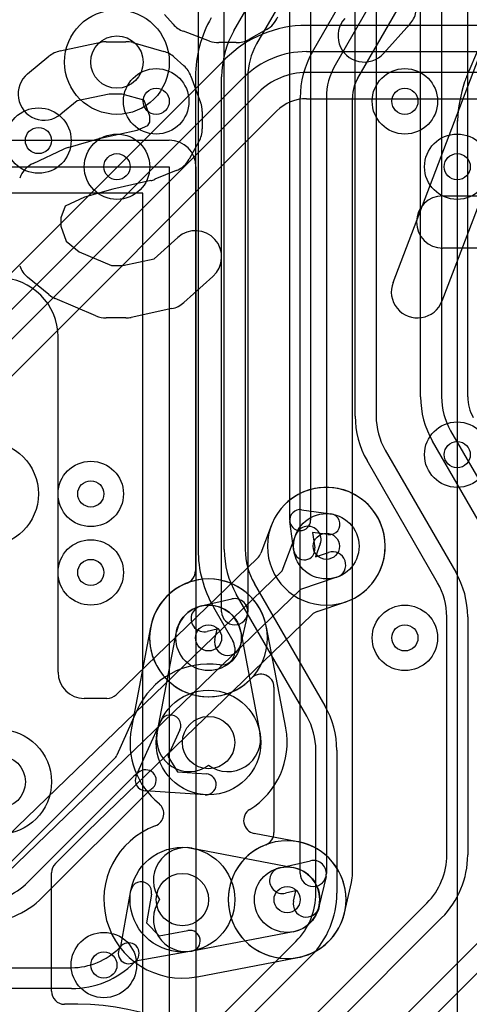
# Model space of a CAD drawing. Extents: x -0.9 to 20.9, y 0 to 20.
# Tile 21 of 39: x 13 to 14.7, y 5.9 to 9.7. Entities that reach past the tile are written whole.
import ezdxf

# ---------------------------------------------------------------- set-up
doc = ezdxf.new("R2010")
doc.units = 0
for name, color, linetype in [('1-2-via', 1, 'CONTINUOUS'), ('1-3-via', 1, 'CONTINUOUS'), ('2-3-via', 1, 'CONTINUOUS'), ('3-4-bvh', 1, 'CONTINUOUS'), ('4-5-via', 1, 'CONTINUOUS'), ('4-6-via', 1, 'CONTINUOUS'), ('5-6-via', 1, 'CONTINUOUS'), ('L1', 3, 'CONTINUOUS'), ('L2', 3, 'CONTINUOUS'), ('L3', 3, 'CONTINUOUS'), ('L4', 3, 'CONTINUOUS'), ('L5', 7, 'CONTINUOUS'), ('L6', 7, 'CONTINUOUS'), ('PartsArea-A', 111, 'CONTINUOUS'), ('PartsSilk-A', 221, 'CONTINUOUS'), ('PartsSilk-B', 221, 'CONTINUOUS'), ('Silk-A', 140, 'CONTINUOUS'), ('Silk-B', 140, 'CONTINUOUS')]:
    doc.layers.add(name, color=color, linetype=linetype)

msp = doc.modelspace()

# ---------------------------------------------------------------- linework, layer by layer
at = {"layer": '1-2-via'}
for centre in [(13.1, 9.2), (14.7, 8), (13.3, 7.55), (13.35, 6.05)]:
    msp.add_circle(centre, 0.05, dxfattribs=at)
at = {"layer": '1-3-via'}
msp.add_circle((14.2, 7.65), 0.05, dxfattribs=at)
at = {"layer": '2-3-via'}
for centre in [(13.4, 9.1), (13.3, 7.85)]:
    msp.add_circle(centre, 0.05, dxfattribs=at)
at = {"layer": '3-4-bvh'}
for centre in [(13.4, 9.5), (13.75, 6.9), (12.95, 6.75), (13.65, 6.3)]:
    msp.add_circle(centre, 0.1, dxfattribs=at)
at = {"layer": '4-5-via'}
msp.add_circle((14.7, 9.1), 0.05, dxfattribs=at)
at = {"layer": '4-6-via'}
for centre in [(13.75, 7.3), (14.05, 6.3)]:
    msp.add_circle(centre, 0.05, dxfattribs=at)
at = {"layer": '5-6-via'}
for centre in [(13.55, 9.35), (14.5, 9.35), (14.5, 7.3)]:
    msp.add_circle(centre, 0.05, dxfattribs=at)
at = {"layer": 'L1'}
for p, q in [((13.17504, 7.16871), (13.17504, 8.45)), ((13.98878, 7.72766), (13.9497, 7.62383)), ((14.03129, 7.55661), (14.08302, 7.69403)), ((14.1766, 7.65879), (14.15804, 7.60948)), ((13.93698, 7.60462), (13.39646, 7.08273)), ((14.15804, 7.60948), (14.20798, 7.6263)), ((12.8624, 6.42802), (14.03129, 7.55661)), ((14.2399, 7.53154), (14.10075, 7.48467)), ((14.10075, 7.48467), (12.93185, 6.35608)), ((14.16471, 7.40066), (14.27013, 7.43617)), ((13.28788, 6.56076), (14.14543, 7.38874)), ((13.36175, 7.06871), (13.27504, 7.06871)), ((13.16461, 6.43749), (13.28726, 6.56014)), ((13.14997, 5.95001), (13.14997, 6.40216)), ((13.25, 5.90004), (13.19994, 5.90004))]:
    msp.add_line(p, q, dxfattribs=at)
for centre in [(13.1, 9.2), (14.7, 8), (14.2, 7.65), (13.3, 7.55), (13.35, 6.05)]:
    msp.add_circle(centre, 0.125, dxfattribs=at)
for centre, radius, start, end in [((12.95, 8.45), 0.22504, 0, 89.99745), ((14.2, 7.65), 0.22504, -71.3058, 159.66059), ((13.94214, 7.74559), 0.04997, -21.02846, -20.34265), ((14.12981, 7.67641), 0.05, -20.63518, 159.371), ((13.90279, 7.64106), 0.04997, -46.82461, -20.16824), ((14.22394, 7.57892), 0.05, -71.38385, 108.61602), ((14.28608, 7.38881), 0.04997, 108.23915, 108.6126), ((14.2, 7.65), 0.22504, -71.75909, -71.57954), ((14.28769, 7.38935), 0.04997, 108.20289, 109.37771), ((14.28779, 7.38938), 0.04997, 108.26452, 108.32255), ((14.18066, 7.3533), 0.04997, 108.6126, 134.82974), ((13.27504, 7.16871), 0.1, 180, -90), ((13.36175, 7.11868), 0.04997, -90, -46.00537), ((13.32259, 6.52481), 0.04997, 133.99463, 135), ((13.19994, 6.40216), 0.04997, 135, 180), ((13.19994, 5.95001), 0.04997, 180, -90), ((13.25, 4.95), 0.95004, 0, 90)]:
    msp.add_arc(centre, radius, start, end, dxfattribs=at)
at = {"layer": 'L2'}
for centre in [(13.1, 9.2), (13.4, 9.1), (14.7, 8), (13.3, 7.85), (14.2, 7.65), (13.3, 7.55), (13.35, 6.05)]:
    msp.add_circle(centre, 0.125, dxfattribs=at)
for start, end in [(90, -90), (-90, 90)]:
    msp.add_arc((14.2, 7.65), 0.22504, start, end, dxfattribs=at)
at = {"layer": 'L3'}
for p, q in [((14.56, 8.22128), (14.56, 10.03692)), ((14.64, 10.03692), (14.64, 8.22128)), ((14.74004, 8.22128), (14.74004, 10.03692)), ((14.31, 8.14742), (14.31, 9.96992)), ((14.39, 9.96992), (14.39, 8.14742)), ((14.06, 7.75), (14.06, 9.90289)), ((14.14, 9.90289), (14.14, 7.75)), ((13.70996, 9.83592), (13.70996, 7.63746)), ((13.81, 7.63746), (13.81, 9.83592)), ((13.89, 9.83592), (13.89, 7.63746)), ((14.67483, 8.09128), (14.94445, 7.6243)), ((14.87517, 7.5843), (14.60555, 8.05128)), ((14.42484, 8.01741), (14.69444, 7.55047)), ((14.62516, 7.51047), (14.35556, 7.97741)), ((14.10561, 7.78961), (14.21751, 7.77377)), ((14.07623, 7.63249), (14.06039, 7.74439)), ((14.20629, 7.69455), (14.14707, 7.70293)), ((14.14707, 7.70293), (14.15545, 7.64371)), ((13.92483, 7.50745), (14.19444, 7.04049)), ((14.12516, 7.00049), (13.85555, 7.46745)), ((13.76891, 7.41743), (13.8433, 7.28859)), ((14.65999, 6.47071), (14.65999, 7.38046)), ((14.73999, 7.38046), (14.73999, 6.47071)), ((13.85, 7.2636), (13.85, 7.24642)), ((13.47629, 7.02292), (13.39968, 6.85233)), ((13.47342, 6.77234), (13.56755, 6.98193)), ((13.64053, 6.94915), (13.59494, 6.84765)), ((13.59494, 6.84765), (13.63088, 6.78782)), ((14.16, 6.32426), (14.16, 6.87048)), ((14.24, 6.87048), (14.24, 6.32426)), ((13.38943, 6.83747), (12.98885, 6.43688)), ((13.48926, 6.79022), (13.4877, 6.78922)), ((13.63088, 6.78782), (13.74185, 6.78028)), ((13.05959, 6.36615), (13.46357, 6.77015)), ((13.52014, 6.71358), (13.11616, 6.30958)), ((13.73643, 6.70046), (13.5072, 6.71604)), ((13.53208, 6.72266), (13.53045, 6.72163)), ((13.41483, 6.12128), (13.45313, 6.33524)), ((13.53187, 6.32114), (13.51227, 6.21162)), ((13.88813, 5.59115), (14.58384, 6.28686)), ((13.51227, 6.21162), (13.56162, 6.16227)), ((14.64041, 6.23029), (13.9447, 5.53458)), ((13.56162, 6.16227), (13.67114, 6.18187)), ((14.31465, 5.67121), (14.83385, 6.19041)), ((13.80959, 5.86615), (14.08385, 6.14041)), ((14.89042, 6.13384), (14.37121, 5.61465)), ((13.40959, 6.11615), (13.41666, 6.12322)), ((13.68524, 6.10313), (13.47128, 6.06483)), ((13.47322, 6.06666), (13.46616, 6.05958)), ((14.14042, 6.08384), (13.86616, 5.80958)), ((12.1, 6.04), (13.22574, 6.04)), ((13.22574, 5.96), (12.1, 5.96))]:
    msp.add_line(p, q, dxfattribs=at)
for centre, radius in [((13.4, 9.5), 0.2), ((13.4, 9.1), 0.125), ((12.9, 7.85), 0.2), ((13.3, 7.85), 0.125), ((14.2, 7.65), 0.125), ((13.75, 6.9), 0.2), ((12.95, 6.75), 0.2), ((13.65, 6.3), 0.2)]:
    msp.add_circle(centre, radius, dxfattribs=at)
for centre, radius, start, end in [((14.9, 8.22128), 0.34, 180, -150.00023), ((14.9, 8.22128), 0.26, 180, -150.00037), ((14.90001, 8.22128), 0.15997, 180, -150.01478), ((14.65, 8.14742), 0.34, 180, -149.99781), ((14.65, 8.14742), 0.26, 180, -149.99736), ((14.1, 7.75), 0.04001, 81.93876, -171.93876), ((14.1, 7.75), 0.04, 180, 0), ((14.2119, 7.73416), 0.04, -98.06124, 81.94303), ((14.15001, 7.63745), 0.44005, 179.9987, -150.00092), ((14.15, 7.63745), 0.34, 179.99831, -150.00023), ((14.15, 7.63745), 0.26, 179.9978, -150.00037), ((14.11584, 7.6381), 0.04, -171.93876, 8.05697), ((14.39999, 7.38047), 0.34, -0.00169, 29.99977), ((14.39999, 7.38047), 0.26, -0.0022, 29.99963), ((13.80003, 7.2636), 0.04997, 0, 30.008), ((13.80003, 7.24642), 0.04997, -98.21442, 0), ((13.75, 6.9), 0.30004, 81.78159, 155.8157), ((13.9, 6.87048), 0.34, 0, 30.00219), ((13.60404, 6.96554), 0.04, -24.18791, 155.81444), ((13.9, 6.87048), 0.26, 0, 30.00264), ((13.3541, 6.8728), 0.04997, -45, -24.18487), ((13.55807, 6.67565), 0.13364, 120.98875, 135), ((13.50989, 6.75594), 0.04, 155.78728, -93.85696), ((13.50989, 6.75594), 0.04, -56.30596, 123.69007), ((13.73914, 6.74037), 0.04, -93.88458, 86.11178), ((13.55807, 6.67565), 0.05364, 120.98894, 135), ((14.39999, 6.47071), 0.26, -45, 0), ((14.39999, 6.47071), 0.34, -45, 0), ((12.87574, 6.55), 0.26, -90, -45), ((13.4925, 6.32819), 0.04, -10.15237, 169.85262), ((13.9, 6.32426), 0.26, -45, 0), ((13.9, 6.32426), 0.34, -45, 0), ((12.87574, 6.55), 0.34, -90, -45), ((13.67819, 6.1425), 0.04, -79.84763, 100.14738), ((13.44494, 6.09494), 0.04, -45, 135), ((13.22574, 6.3), 0.26, -90, -45), ((13.44494, 6.09494), 0.04, 138.82081, -48.82081), ((13.22574, 6.3), 0.34, -90, -45)]:
    msp.add_arc(centre, radius, start, end, dxfattribs=at)
at = {"layer": 'L4'}
for p, q in [((16.21036, 9.64004), (14.12426, 9.64004)), ((14.12426, 9.54), (15.19713, 9.54)), ((13.8131, 9.51116), (12.42671, 8.12476)), ((15.19713, 9.46), (14.12426, 9.46)), ((12.49745, 8.05402), (13.88384, 9.44042)), ((13.94041, 9.38385), (12.55402, 7.99746)), ((14.12426, 9.35996), (16.21037, 9.35996)), ((12.62476, 7.92672), (14.01115, 9.31312)), ((13.52878, 7.34131), (13.45528, 6.95627)), ((14.04472, 6.95627), (13.97122, 7.34131)), ((13.55355, 6.93751), (13.62722, 7.32344)), ((13.87278, 7.32344), (13.94645, 6.93751)), ((14.09131, 6.52122), (13.92447, 6.55307)), ((13.68751, 6.49645), (14.07344, 6.42278)), ((14.07344, 6.17722), (13.68751, 6.10355)), ((13.70627, 6.00528), (14.09131, 6.07878))]:
    msp.add_line(p, q, dxfattribs=at)
for centre, radius in [((13.4, 9.5), 0.2), ((14.7, 9.1), 0.125), ((12.9, 7.85), 0.2), ((13.75, 7.3), 0.125), ((13.75, 6.9), 0.2), ((12.95, 6.75), 0.2), ((13.65, 6.3), 0.2), ((14.05, 6.3), 0.125)]:
    msp.add_circle(centre, radius, dxfattribs=at)
for centre, radius, start, end in [((14.12425, 9.19999), 0.44005, 89.9987, 134.88031), ((14.12426, 9.2), 0.34, 90, 135), ((13.77777, 9.54649), 0.04997, -45, -43.9622), ((14.12426, 9.2), 0.26, 90, 135), ((14.12425, 9.2), 0.15996, 89.99642, 134.99493), ((13.75, 7.3), 0.22504, 10.61887, 169.38113), ((13.75, 7.3), 0.125, 10.80831, 169.19169), ((13.4797, 7.35068), 0.04997, -10.80844, -10.62177), ((14.0203, 7.35068), 0.04997, -169.37823, -169.19156), ((13.75, 6.9), 0.30004, 169.51513, -129.12683), ((13.40583, 6.96369), 0.04997, -10.4802, -10.3992), ((13.67633, 6.91407), 0.22504, 169.19188, 169.60634), ((13.67633, 6.91407), 0.125, 169.19169, -53.88736), ((13.82367, 6.91407), 0.125, -126.11264, 10.80715), ((13.74999, 6.9), 0.30005, -58.31544, 10.48452), ((13.82367, 6.91407), 0.22504, 10.39366, 10.80812), ((14.09417, 6.96369), 0.04997, -169.6008, -169.5198), ((13.52913, 6.62848), 0.04997, -69.79552, 50.87277), ((13.93384, 6.60215), 0.04997, 121.68938, -100.80844), ((13.65, 6.3), 0.30004, 110.20157, -79.51513), ((14.10068, 6.5703), 0.04997, -100.80844, -100.62177), ((14.05, 6.3), 0.22504, -79.38113, 79.38113), ((13.66407, 6.37367), 0.125, 79.19169, -143.88736), ((14.05, 6.3), 0.125, -79.19169, 79.19169), ((13.66407, 6.22633), 0.125, 143.88736, -79.19285), ((14.10068, 6.0297), 0.04997, 100.62177, 100.80844), ((13.71369, 5.95583), 0.04997, 100.3992, 100.4802), ((13.66407, 6.22633), 0.22504, -79.60634, -79.19188)]:
    msp.add_arc(centre, radius, start, end, dxfattribs=at)
at = {"layer": 'L5'}
for centre in [(13.55, 9.35), (14.5, 9.35), (14.7, 9.1), (13.75, 7.3), (14.5, 7.3), (14.05, 6.3)]:
    msp.add_circle(centre, 0.125, dxfattribs=at)
for centre, start, end in [((13.75, 7.3), 90, -90), ((13.75, 7.3), -90, 90), ((14.05, 6.3), 90, -90), ((14.05, 6.3), -90, 90)]:
    msp.add_arc(centre, 0.22504, start, end, dxfattribs=at)
at = {"layer": 'L6'}
for p, q in [((13.84689, 9.61901), (15.36651, 12.25105)), ((15.45311, 12.20105), (13.93349, 9.56901)), ((14.14689, 9.5386), (15.66651, 12.17065)), ((15.75311, 12.12065), (14.23349, 9.4886)), ((14.32035, 9.43898), (15.83975, 12.07063)), ((15.394, 10.99067), (14.744, 9.46567)), ((13.69996, 9.44401), (13.69996, 7.55618)), ((13.8, 7.4), (13.8, 9.44401)), ((13.9, 9.44401), (13.9, 7.4)), ((14.1, 6.4), (14.1, 9.3636)), ((14.2, 9.3636), (14.2, 6.4)), ((14.30004, 6.4), (14.30004, 9.3636)), ((14.69996, 9.25859), (14.69996, 4.75)), ((13.72195, 7.42181), (13.83878, 7.44872)), ((13.89872, 7.38878), (13.87181, 7.27195)), ((13.78334, 7.33334), (13.74439, 7.32437)), ((13.77437, 7.29439), (13.78334, 7.33334)), ((13.99996, 7.11123), (13.99996, 6.55618)), ((14.02195, 6.42181), (14.13878, 6.44872)), ((14.19872, 6.38878), (14.17181, 6.27195)), ((14.26944, 6.25011), (14.29609, 6.36579)), ((14.08334, 6.33334), (14.04439, 6.32437)), ((14.07437, 6.29439), (14.08334, 6.33334))]:
    msp.add_line(p, q, dxfattribs=at)
for centre in [(13.55, 9.35), (14.5, 9.35), (13.75, 7.3), (14.5, 7.3), (14.05, 6.3)]:
    msp.add_circle(centre, 0.125, dxfattribs=at)
for centre, radius, start, end in [((14.15, 9.44401), 0.45004, 150.00025, 180), ((14.15, 9.44401), 0.35, 150.00009, 180), ((14.15, 9.44401), 0.25, 150.00023, 180), ((14.45, 9.3636), 0.35, 150.00009, 180), ((14.45, 9.3636), 0.25, 150.00042, 180), ((15.25001, 9.25002), 0.55005, 156.91739, 161.56505), ((14.45004, 9.3636), 0.15, 150.00971, 180), ((14.3634, 9.4136), 0.04997, 149.47865, 150.00767), ((15.25002, 9.25004), 0.55005, 161.56736, 177.20834), ((14.95001, 9.25846), 0.25005, 176.0236, 179.9473), ((14.89997, 9.25859), 0.20001, 179.97135, 180), ((14.65071, 9.27926), 0.04997, -3.97043, -2.7874), ((13.64999, 7.55618), 0.04997, -68.67766, 0), ((13.75, 7.3), 0.22504, 111.32578, -43.34707), ((13.85, 7.4), 0.05, -12.96885, 102.96885), ((13.73317, 7.37309), 0.05, 102.96885, -77.02903), ((13.85, 7.4), 0.05, 180, 0), ((13.82309, 7.28317), 0.05, 167.03115, -12.97097), ((13.94999, 7.11123), 0.04997, 0, 136.65418), ((13.94999, 6.55618), 0.04997, -68.67766, 0), ((14.05, 6.3), 0.22504, 111.32578, -13.52495), ((14.15, 6.4), 0.05, -12.96885, 102.96885), ((14.03317, 6.37309), 0.05, 102.96885, -77.02903), ((14.15, 6.4), 0.05, 180, 0), ((14.15, 6.4), 0.15004, -13.12857, 0), ((14.34478, 6.35457), 0.04997, 166.87044, 167.02343), ((14.12309, 6.28317), 0.05, 167.03115, -12.97097), ((14.31738, 6.23568), 0.04997, 166.26967, 166.46992), ((14.12308, 6.28316), 0.15005, -13.73248, -12.96743), ((14.31813, 6.23889), 0.04997, 167.02343, 167.75228)]:
    msp.add_arc(centre, radius, start, end, dxfattribs=at)
at = {"layer": 'PartsArea-A'}
for p, q in [((8.4, 9.1), (13.6, 9.1)), ((13.6, 9.1), (13.6, 3.9))]:
    msp.add_line(p, q, dxfattribs=at)
at = {"layer": 'PartsSilk-A'}
for p, q in [((9.46599, 9.2016), (13.6, 9.2016)), ((13.7016, 9.1), (13.7016, 4.96599)), ((13.4984, 8.9984), (9.46599, 8.9984)), ((13.4984, 4.96599), (13.4984, 8.9984))]:
    msp.add_line(p, q, dxfattribs=at)
msp.add_arc((13.6, 9.1), 0.1016, 0, 90, dxfattribs=at)
at = {"layer": 'PartsSilk-B'}
for p, q in [((13.18274, 9.54222), (13.3383, 9.57556)), ((13.35926, 9.57778), (13.43333, 9.57778)), ((13.46041, 9.57404), (13.57893, 9.5407)), ((13.0589, 9.45518), (13.14038, 9.52184)), ((13.61874, 9.51878), (13.65578, 9.48545)), ((14.4547, 8.65782), (14.78062, 9.51338)), ((13.68266, 9.44584), (13.7197, 9.34584)), ((13.36986, 9.37778), (13.2483, 9.35173)), ((13.41953, 9.37778), (13.36986, 9.37778)), ((13.50231, 9.3545), (13.41953, 9.37778)), ((13.2483, 9.35173), (13.18554, 9.30038)), ((13.50368, 9.35326), (13.50231, 9.3545)), ((13.52593, 9.29319), (13.50368, 9.35326)), ((13.52593, 9.27036), (13.52593, 9.29319)), ((13.72593, 9.31111), (13.72593, 9.24444)), ((13.47729, 9.24016), (13.51853, 9.25704)), ((13.51853, 9.25704), (13.52593, 9.27036)), ((13.33731, 9.20867), (13.47729, 9.24016)), ((13.21367, 9.17405), (13.33219, 9.20738)), ((13.71334, 9.19587), (13.6763, 9.12921)), ((14.87407, 9.19688), (14.6416, 8.58662)), ((13.07977, 9.11276), (13.19829, 9.16832)), ((13.62676, 9.08523), (13.54528, 9.05189)), ((13.52936, 9.04688), (13.38379, 9.01413)), ((13.38379, 9.01413), (13.27573, 8.98374)), ((13.27573, 8.98374), (13.20177, 8.94907)), ((14.64444, 8.98889), (15.1037, 8.98889)), ((13.20177, 8.94907), (13.18519, 8.9043)), ((13.18519, 8.9043), (13.18519, 8.87348)), ((13.18519, 8.87348), (13.20657, 8.81575)), ((13.20657, 8.81575), (13.25609, 8.77524)), ((13.54183, 8.74775), (13.6331, 8.82989)), ((13.25609, 8.77524), (13.37979, 8.72222)), ((15.1037, 8.78889), (14.64444, 8.78889)), ((13.42273, 8.72222), (13.54183, 8.74775)), ((13.37979, 8.72222), (13.42273, 8.72222)), ((13.14037, 8.6115), (13.05889, 8.67817)), ((13.7669, 8.68123), (13.65579, 8.58123)), ((13.31987, 8.53031), (13.16431, 8.59698)), ((13.60985, 8.55778), (13.45429, 8.52444)), ((13.43333, 8.52222), (13.35926, 8.52222))]:
    msp.add_line(p, q, dxfattribs=at)
for centre, start, end in [((13.35926, 9.47778), 90, 102.09677), ((13.43333, 9.47778), 74.28757, 90), ((13.2037, 9.44444), 102.09876, 129.28711), ((13.55185, 9.44444), 48.0196, 74.28856), ((13.58889, 9.41111), 20.32334, 48.01792), ((13.12222, 9.37778), 129.28618, -50.71289), ((13.62593, 9.31111), 0, 20.32463), ((13.62593, 9.24444), -29.05906, 0), ((13.35926, 9.11111), 102.67982, 105.70536), ((13.24074, 9.07778), 105.70536, 115.1197), ((13.12222, 9.02222), 115.1197, 159.67865), ((13.58889, 9.17778), -67.7464, -29.05898), ((13.50741, 9.14444), -77.32018, -67.7466), ((14.64444, 8.88889), 90, -90), ((13.7, 8.75556), -48.01151, 131.9875), ((13.12222, 8.75556), -159.67865, -129.29424), ((14.54815, 8.62222), 159.14554, -20.85401), ((13.2037, 8.68889), -129.29424, -113.19859), ((13.58889, 8.65556), -77.90124, -48.01151), ((13.35926, 8.62222), -113.19859, -90), ((13.43333, 8.62222), -90, -77.90124)]:
    msp.add_arc(centre, 0.1, start, end, dxfattribs=at)
at = {"layer": 'Silk-A'}
for p, q in [((13.61455, 9.64422), (13.58122, 9.68126)), ((14.51877, 9.64421), (14.41877, 9.5331)), ((13.75416, 9.5803), (13.65416, 9.61734)), ((13.97079, 9.6237), (13.90413, 9.58666)), ((13.85556, 9.57407), (13.78889, 9.57407)), ((12.11367, 9.2016), (13.6, 9.2016)), ((13.7016, 9.1), (13.7016, 4.96599)), ((13.4984, 8.9984), (12.11367, 8.9984)), ((13.4984, 4.96599), (13.4984, 8.9984))]:
    msp.add_line(p, q, dxfattribs=at)
for centre, radius, start, end in [((13.92222, 9.71111), 0.1, -60.94094, -22.2536), ((14.44444, 9.71111), 0.1, -41.98849, -12.09677), ((13.68889, 9.71111), 0.1, -138.0196, -110.32334), ((14.34444, 9.6), 0.1, 138.01151, -41.9875), ((13.78889, 9.67407), 0.1, -110.32334, -90), ((13.85556, 9.67407), 0.1, -90, -60.94094), ((13.6, 9.1), 0.1016, 0, 90)]:
    msp.add_arc(centre, radius, start, end, dxfattribs=at)
at = {"layer": 'Silk-B'}
for p, q in [((13.18274, 9.54222), (13.3383, 9.57556)), ((13.35926, 9.57778), (13.43333, 9.57778)), ((13.46041, 9.57404), (13.57893, 9.5407)), ((13.0589, 9.45518), (13.14038, 9.52184)), ((13.61874, 9.51878), (13.65578, 9.48545)), ((14.4547, 8.65782), (14.78062, 9.51338)), ((13.68266, 9.44584), (13.7197, 9.34584)), ((13.36986, 9.37778), (13.2483, 9.35173)), ((13.41953, 9.37778), (13.36986, 9.37778)), ((13.50231, 9.3545), (13.41953, 9.37778)), ((13.2483, 9.35173), (13.18554, 9.30038)), ((13.50368, 9.35326), (13.50231, 9.3545)), ((13.52593, 9.29319), (13.50368, 9.35326)), ((13.52593, 9.27036), (13.52593, 9.29319)), ((13.72593, 9.31111), (13.72593, 9.24444)), ((13.47729, 9.24016), (13.51853, 9.25704)), ((13.51853, 9.25704), (13.52593, 9.27036)), ((13.33731, 9.20867), (13.47729, 9.24016)), ((13.21367, 9.17405), (13.33219, 9.20738)), ((13.71334, 9.19587), (13.6763, 9.12921)), ((14.87407, 9.19688), (14.6416, 8.58662)), ((13.07977, 9.11276), (13.19829, 9.16832)), ((13.62676, 9.08523), (13.54528, 9.05189)), ((13.52936, 9.04688), (13.38379, 9.01413)), ((13.38379, 9.01413), (13.27573, 8.98374)), ((13.27573, 8.98374), (13.20177, 8.94907)), ((14.64444, 8.98889), (15.1037, 8.98889)), ((13.20177, 8.94907), (13.18519, 8.9043)), ((13.18519, 8.9043), (13.18519, 8.87348)), ((13.18519, 8.87348), (13.20657, 8.81575)), ((13.20657, 8.81575), (13.25609, 8.77524)), ((13.54183, 8.74775), (13.6331, 8.82989)), ((13.25609, 8.77524), (13.37979, 8.72222)), ((15.1037, 8.78889), (14.64444, 8.78889)), ((13.42273, 8.72222), (13.54183, 8.74775)), ((13.37979, 8.72222), (13.42273, 8.72222)), ((13.14037, 8.6115), (13.05889, 8.67817)), ((13.7669, 8.68123), (13.65579, 8.58123)), ((13.31987, 8.53031), (13.16431, 8.59698)), ((13.60985, 8.55778), (13.45429, 8.52444)), ((13.43333, 8.52222), (13.35926, 8.52222))]:
    msp.add_line(p, q, dxfattribs=at)
for centre, start, end in [((13.35926, 9.47778), 90, 102.09677), ((13.43333, 9.47778), 74.28757, 90), ((13.2037, 9.44444), 102.09876, 129.28711), ((13.55185, 9.44444), 48.0196, 74.28856), ((13.58889, 9.41111), 20.32334, 48.01792), ((13.12222, 9.37778), 129.28618, -50.71289), ((13.62593, 9.31111), 0, 20.32463), ((13.62593, 9.24444), -29.05906, 0), ((13.35926, 9.11111), 102.67982, 105.70536), ((13.24074, 9.07778), 105.70536, 115.1197), ((13.12222, 9.02222), 115.1197, 159.67865), ((13.58889, 9.17778), -67.7464, -29.05898), ((13.50741, 9.14444), -77.32018, -67.7466), ((14.64444, 8.88889), 90, -90), ((13.7, 8.75556), -48.01151, 131.9875), ((13.12222, 8.75556), -159.67865, -129.29424), ((14.54815, 8.62222), 159.14554, -20.85401), ((13.2037, 8.68889), -129.29424, -113.19859), ((13.58889, 8.65556), -77.90124, -48.01151), ((13.35926, 8.62222), -113.19859, -90), ((13.43333, 8.62222), -90, -77.90124)]:
    msp.add_arc(centre, 0.1, start, end, dxfattribs=at)

doc.saveas('drawing.dxf')
